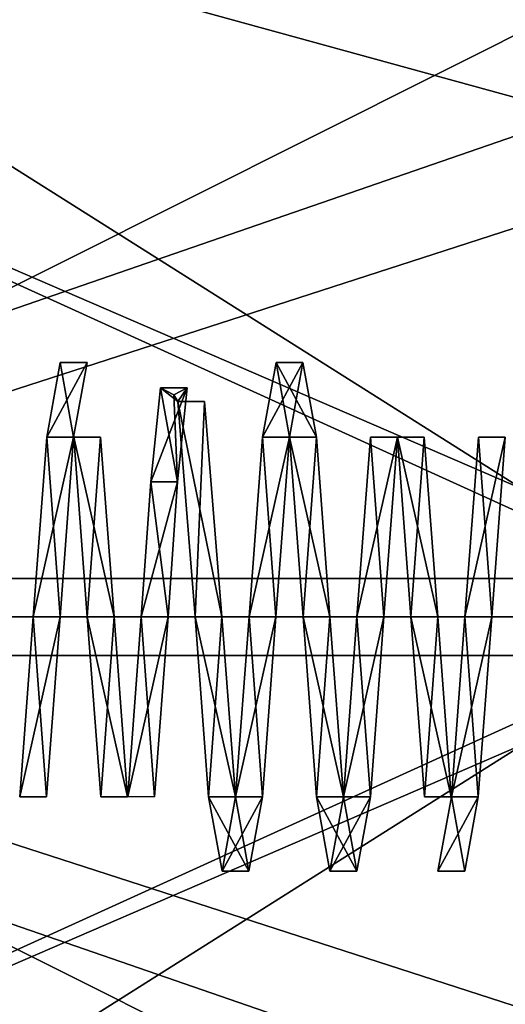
# Model space of a CAD drawing. Header units: millimetres. Extents: x -112 to 112, y -106 to 1587.
# Tile 42 of 158: x -35.38 to -32.23, y 80.69 to 87.08. Entities that reach past the tile are written whole.
import ezdxf

# ---------------------------------------------------------------- set-up
doc = ezdxf.new("R2010")
doc.units = ezdxf.units.MM
doc.header["$LTSCALE"] = 65.185185
for name, color, linetype in [('1860', 7, 'CONTINUOUS'), ('1861', 7, 'CONTINUOUS'), ('1862', 7, 'CONTINUOUS'), ('1863', 7, 'CONTINUOUS'), ('1864', 7, 'CONTINUOUS'), ('1865', 7, 'CONTINUOUS'), ('1866', 7, 'CONTINUOUS'), ('1867', 7, 'CONTINUOUS'), ('1868', 7, 'CONTINUOUS'), ('1869', 7, 'CONTINUOUS'), ('1874', 7, 'CONTINUOUS'), ('1875', 7, 'CONTINUOUS'), ('1876', 7, 'CONTINUOUS'), ('1877', 7, 'CONTINUOUS'), ('1878', 7, 'CONTINUOUS'), ('1879', 7, 'CONTINUOUS'), ('1880', 7, 'CONTINUOUS'), ('1881', 7, 'CONTINUOUS'), ('1882', 7, 'CONTINUOUS'), ('1883', 7, 'CONTINUOUS'), ('1884', 7, 'CONTINUOUS'), ('1885', 7, 'CONTINUOUS'), ('480', 7, 'CONTINUOUS'), ('483', 7, 'CONTINUOUS'), ('484', 7, 'CONTINUOUS'), ('486', 7, 'CONTINUOUS'), ('494', 7, 'CONTINUOUS'), ('495', 7, 'CONTINUOUS'), ('500', 7, 'CONTINUOUS'), ('501', 7, 'CONTINUOUS'), ('506', 7, 'CONTINUOUS'), ('507', 7, 'CONTINUOUS')]:
    doc.layers.add(name, color=color, linetype=linetype)

msp = doc.modelspace()

# ---------------------------------------------------------------- linework, layer by layer
at = {"layer": '1860', "linetype": 'CONTINUOUS'}
for points in [[(-35.117, 84.85, 0.0003), (-35.0301, 84.3671, -1.1663), (-35.2045, 84.3663, -1.1671), (-35.117, 84.85, 0.0003)], [(-34.9426, 84.85, 0.0002), (-35.0301, 84.3671, -1.1663), (-35.117, 84.85, 0.0003), (-34.9426, 84.85, 0.0002)], [(-35.2045, 84.3663, -1.1671), (-35.1176, 83.2, -1.65), (-35.292, 83.2, -1.65), (-35.2045, 84.3663, -1.1671)], [(-35.0301, 84.3671, -1.1663), (-35.1176, 83.2, -1.65), (-35.2045, 84.3663, -1.1671), (-35.0301, 84.3671, -1.1663)], [(-35.292, 83.2, -1.65), (-35.2051, 82.0334, -1.1668), (-35.3795, 82.0334, -1.1669), (-35.292, 83.2, -1.65)], [(-35.1176, 83.2, -1.65), (-35.2051, 82.0334, -1.1668), (-35.292, 83.2, -1.65), (-35.1176, 83.2, -1.65)]]:
    msp.add_3dface(points, dxfattribs=at)
at = {"layer": '1861', "linetype": 'CONTINUOUS'}
for points in [[(-35.2051, 82.0334, -1.1668), (-35.1176, 83.2, -1.65), (-35.3795, 82.0334, -1.1669), (-35.2051, 82.0334, -1.1668)], [(-35.1176, 83.2, -1.65), (-35.292, 83.2, -1.65), (-35.3795, 82.0334, -1.1669), (-35.1176, 83.2, -1.65)]]:
    msp.add_3dface(points, dxfattribs=at)
at = {"layer": '1862', "linetype": 'CONTINUOUS'}
for points in [[(-35.0301, 84.3671, -1.1663), (-34.9426, 84.85, 0.0002), (-35.2045, 84.3663, -1.1671), (-35.0301, 84.3671, -1.1663)], [(-34.9426, 84.85, 0.0002), (-35.117, 84.85, 0.0003), (-35.2045, 84.3663, -1.1671), (-34.9426, 84.85, 0.0002)], [(-35.1176, 83.2, -1.65), (-35.0301, 84.3671, -1.1663), (-35.292, 83.2, -1.65), (-35.1176, 83.2, -1.65)], [(-35.0301, 84.3671, -1.1663), (-35.2045, 84.3663, -1.1671), (-35.292, 83.2, -1.65), (-35.0301, 84.3671, -1.1663)]]:
    msp.add_3dface(points, dxfattribs=at)
at = {"layer": '1863', "linetype": 'CONTINUOUS'}
for points in [[(-34.942, 83.2, 1.65), (-34.8551, 84.3667, 1.1667), (-35.0295, 84.3665, 1.167), (-34.942, 83.2, 1.65)], [(-34.7676, 83.2, 1.65), (-34.8551, 84.3667, 1.1667), (-34.942, 83.2, 1.65), (-34.7676, 83.2, 1.65)], [(-34.8544, 82.0328, 1.1663), (-34.7676, 83.2, 1.65), (-34.942, 83.2, 1.65), (-34.8544, 82.0328, 1.1663)], [(-34.6802, 82.0335, 1.167), (-34.7676, 83.2, 1.65), (-34.8544, 82.0328, 1.1663), (-34.6802, 82.0335, 1.167)]]:
    msp.add_3dface(points, dxfattribs=at)
at = {"layer": '1864', "linetype": 'CONTINUOUS'}
for points in [[(-34.7676, 83.2, 1.65), (-34.6802, 82.0335, 1.167), (-34.942, 83.2, 1.65), (-34.7676, 83.2, 1.65)], [(-34.6802, 82.0335, 1.167), (-34.8544, 82.0328, 1.1663), (-34.942, 83.2, 1.65), (-34.6802, 82.0335, 1.167)]]:
    msp.add_3dface(points, dxfattribs=at)
at = {"layer": '1865', "linetype": 'CONTINUOUS'}
for points in [[(-34.8551, 84.3667, 1.1667), (-34.7676, 83.2, 1.65), (-35.0295, 84.3665, 1.167), (-34.8551, 84.3667, 1.1667)], [(-34.7676, 83.2, 1.65), (-34.942, 83.2, 1.65), (-35.0295, 84.3665, 1.167), (-34.7676, 83.2, 1.65)]]:
    msp.add_3dface(points, dxfattribs=at)
at = {"layer": '1866', "linetype": 'CONTINUOUS'}
for points in [[(-34.4672, 84.6854, -0.7185), (-34.3552, 84.0766, -1.3979), (-34.5296, 84.0767, -1.3978), (-34.4672, 84.6854, -0.7185)], [(-34.38, 84.6404, -0.6967), (-34.3552, 84.0766, -1.3979), (-34.4672, 84.6854, -0.7185), (-34.38, 84.6404, -0.6967)], [(-34.2928, 84.6854, -0.7184), (-34.3552, 84.0766, -1.3979), (-34.38, 84.6404, -0.6967), (-34.2928, 84.6854, -0.7184)], [(-34.5296, 84.0767, -1.3978), (-34.4176, 83.2, -1.65), (-34.592, 83.2, -1.65), (-34.5296, 84.0767, -1.3978)], [(-34.3552, 84.0766, -1.3979), (-34.4176, 83.2, -1.65), (-34.5296, 84.0767, -1.3978), (-34.3552, 84.0766, -1.3979)], [(-34.592, 83.2, -1.65), (-34.5052, 82.0329, -1.1664), (-34.6794, 82.0338, -1.1673), (-34.592, 83.2, -1.65)], [(-34.4176, 83.2, -1.65), (-34.5052, 82.0329, -1.1664), (-34.592, 83.2, -1.65), (-34.4176, 83.2, -1.65)]]:
    msp.add_3dface(points, dxfattribs=at)
at = {"layer": '1867', "linetype": 'CONTINUOUS'}
for points in [[(-34.38, 84.6404, -0.6967), (-34.4672, 84.6854, -0.7185), (-34.3546, 84.5982, 0.876), (-34.38, 84.6404, -0.6967)], [(-34.2928, 84.6854, -0.7184), (-34.38, 84.6404, -0.6967), (-34.3546, 84.5982, 0.876), (-34.2928, 84.6854, -0.7184)]]:
    msp.add_3dface(points, dxfattribs=at)
at = {"layer": '1868', "linetype": 'CONTINUOUS'}
for points in [[(-34.5052, 82.0329, -1.1664), (-34.4176, 83.2, -1.65), (-34.6794, 82.0338, -1.1673), (-34.5052, 82.0329, -1.1664)], [(-34.4176, 83.2, -1.65), (-34.592, 83.2, -1.65), (-34.6794, 82.0338, -1.1673), (-34.4176, 83.2, -1.65)]]:
    msp.add_3dface(points, dxfattribs=at)
at = {"layer": '1869', "linetype": 'CONTINUOUS'}
for points in [[(-34.3552, 84.0766, -1.3979), (-34.2928, 84.6854, -0.7184), (-34.5296, 84.0767, -1.3978), (-34.3552, 84.0766, -1.3979)], [(-34.2928, 84.6854, -0.7184), (-34.4672, 84.6854, -0.7185), (-34.5296, 84.0767, -1.3978), (-34.2928, 84.6854, -0.7184)], [(-34.4672, 84.6854, -0.7185), (-34.2928, 84.6854, -0.7184), (-34.3546, 84.5982, 0.876), (-34.4672, 84.6854, -0.7185)], [(-34.3552, 84.0766, -1.3979), (-34.5296, 84.0767, -1.3978), (-34.592, 83.2, -1.65), (-34.3552, 84.0766, -1.3979)], [(-34.4176, 83.2, -1.65), (-34.3552, 84.0766, -1.3979), (-34.592, 83.2, -1.65), (-34.4176, 83.2, -1.65)]]:
    msp.add_3dface(points, dxfattribs=at)
at = {"layer": '1874', "linetype": 'CONTINUOUS'}
for points in [[(-33.717, 84.85, -0.0001), (-33.6301, 84.3669, -1.1666), (-33.8045, 84.3665, -1.167), (-33.717, 84.85, -0.0001)], [(-33.5426, 84.85, -0.0002), (-33.6301, 84.3669, -1.1666), (-33.717, 84.85, -0.0001), (-33.5426, 84.85, -0.0002)], [(-33.6295, 84.3674, 1.1661), (-33.5426, 84.85, -0.0002), (-33.717, 84.85, -0.0001), (-33.6295, 84.3674, 1.1661)], [(-33.4551, 84.3669, 1.1665), (-33.5426, 84.85, -0.0002), (-33.6295, 84.3674, 1.1661), (-33.4551, 84.3669, 1.1665)], [(-34.3546, 84.5982, 0.876), (-34.242, 83.2, 1.65), (-34.1802, 84.5978, 0.8767), (-34.3546, 84.5982, 0.876)], [(-34.1802, 84.5978, 0.8767), (-34.242, 83.2, 1.65), (-34.0676, 83.2, 1.65), (-34.1802, 84.5978, 0.8767)], [(-33.7176, 83.2, -1.65), (-33.892, 83.2, -1.65), (-33.8045, 84.3665, -1.167), (-33.7176, 83.2, -1.65)], [(-33.6301, 84.3669, -1.1666), (-33.7176, 83.2, -1.65), (-33.8045, 84.3665, -1.167), (-33.6301, 84.3669, -1.1666)], [(-33.542, 83.2, 1.65), (-33.4551, 84.3669, 1.1665), (-33.6295, 84.3674, 1.1661), (-33.542, 83.2, 1.65)], [(-33.3676, 83.2, 1.65), (-33.4551, 84.3669, 1.1665), (-33.542, 83.2, 1.65), (-33.3676, 83.2, 1.65)], [(-33.1045, 84.3664, -1.1671), (-33.0176, 83.2, -1.65), (-33.192, 83.2, -1.65), (-33.1045, 84.3664, -1.1671)], [(-32.9301, 84.3668, -1.1667), (-33.0176, 83.2, -1.65), (-33.1045, 84.3664, -1.1671), (-32.9301, 84.3668, -1.1667)], [(-34.242, 83.2, 1.65), (-34.1545, 82.0334, 1.1669), (-34.0676, 83.2, 1.65), (-34.242, 83.2, 1.65)], [(-34.0676, 83.2, 1.65), (-34.1545, 82.0334, 1.1669), (-33.9801, 82.0333, 1.1667), (-34.0676, 83.2, 1.65)], [(-33.9795, 82.0329, -1.1663), (-33.892, 83.2, -1.65), (-33.8051, 82.0332, -1.1666), (-33.9795, 82.0329, -1.1663)], [(-33.8051, 82.0332, -1.1666), (-33.892, 83.2, -1.65), (-33.7176, 83.2, -1.65), (-33.8051, 82.0332, -1.1666)], [(-33.4545, 82.0336, 1.1671), (-33.3676, 83.2, 1.65), (-33.542, 83.2, 1.65), (-33.4545, 82.0336, 1.1671)], [(-33.2801, 82.0333, 1.1667), (-33.3676, 83.2, 1.65), (-33.4545, 82.0336, 1.1671), (-33.2801, 82.0333, 1.1667)], [(-33.192, 83.2, -1.65), (-33.1051, 82.0336, -1.167), (-33.2795, 82.033, -1.1665), (-33.192, 83.2, -1.65)], [(-33.0176, 83.2, -1.65), (-33.1051, 82.0336, -1.167), (-33.192, 83.2, -1.65), (-33.0176, 83.2, -1.65)], [(-34.1545, 82.0334, 1.1669), (-34.067, 81.55, -0.0003), (-33.9801, 82.0333, 1.1667), (-34.1545, 82.0334, 1.1669)], [(-33.9801, 82.0333, 1.1667), (-34.067, 81.55, -0.0003), (-33.8926, 81.55, -0.0003), (-33.9801, 82.0333, 1.1667)], [(-34.067, 81.55, -0.0003), (-33.9795, 82.0329, -1.1663), (-33.8926, 81.55, -0.0003), (-34.067, 81.55, -0.0003)], [(-33.8926, 81.55, -0.0003), (-33.9795, 82.0329, -1.1663), (-33.8051, 82.0332, -1.1666), (-33.8926, 81.55, -0.0003)], [(-33.367, 81.55, -0.0001), (-33.2801, 82.0333, 1.1667), (-33.4545, 82.0336, 1.1671), (-33.367, 81.55, -0.0001)], [(-33.1926, 81.55, -0.0001), (-33.2801, 82.0333, 1.1667), (-33.367, 81.55, -0.0001), (-33.1926, 81.55, -0.0001)], [(-33.2795, 82.033, -1.1665), (-33.1926, 81.55, -0.0001), (-33.367, 81.55, -0.0001), (-33.2795, 82.033, -1.1665)], [(-33.1051, 82.0336, -1.167), (-33.1926, 81.55, -0.0001), (-33.2795, 82.033, -1.1665), (-33.1051, 82.0336, -1.167)]]:
    msp.add_3dface(points, dxfattribs=at)
at = {"layer": '1875', "linetype": 'CONTINUOUS'}
for points in [[(-34.1545, 82.0334, 1.1669), (-34.242, 83.2, 1.65), (-33.9801, 82.0333, 1.1667), (-34.1545, 82.0334, 1.1669)], [(-34.242, 83.2, 1.65), (-34.0676, 83.2, 1.65), (-33.9801, 82.0333, 1.1667), (-34.242, 83.2, 1.65)], [(-33.892, 83.2, -1.65), (-33.9795, 82.0329, -1.1663), (-33.7176, 83.2, -1.65), (-33.892, 83.2, -1.65)], [(-33.9795, 82.0329, -1.1663), (-33.8051, 82.0332, -1.1666), (-33.7176, 83.2, -1.65), (-33.9795, 82.0329, -1.1663)], [(-34.067, 81.55, -0.0003), (-34.1545, 82.0334, 1.1669), (-33.8926, 81.55, -0.0003), (-34.067, 81.55, -0.0003)], [(-34.1545, 82.0334, 1.1669), (-33.9801, 82.0333, 1.1667), (-33.8926, 81.55, -0.0003), (-34.1545, 82.0334, 1.1669)], [(-33.9795, 82.0329, -1.1663), (-34.067, 81.55, -0.0003), (-33.8051, 82.0332, -1.1666), (-33.9795, 82.0329, -1.1663)], [(-34.067, 81.55, -0.0003), (-33.8926, 81.55, -0.0003), (-33.8051, 82.0332, -1.1666), (-34.067, 81.55, -0.0003)]]:
    msp.add_3dface(points, dxfattribs=at)
at = {"layer": '1876', "linetype": 'CONTINUOUS'}
for points in [[(-33.3676, 83.2, 1.65), (-33.2801, 82.0333, 1.1667), (-33.542, 83.2, 1.65), (-33.3676, 83.2, 1.65)], [(-33.2801, 82.0333, 1.1667), (-33.4545, 82.0336, 1.1671), (-33.542, 83.2, 1.65), (-33.2801, 82.0333, 1.1667)], [(-33.1051, 82.0336, -1.167), (-33.0176, 83.2, -1.65), (-33.2795, 82.033, -1.1665), (-33.1051, 82.0336, -1.167)], [(-33.0176, 83.2, -1.65), (-33.192, 83.2, -1.65), (-33.2795, 82.033, -1.1665), (-33.0176, 83.2, -1.65)], [(-33.2801, 82.0333, 1.1667), (-33.1926, 81.55, -0.0001), (-33.4545, 82.0336, 1.1671), (-33.2801, 82.0333, 1.1667)], [(-33.1926, 81.55, -0.0001), (-33.367, 81.55, -0.0001), (-33.4545, 82.0336, 1.1671), (-33.1926, 81.55, -0.0001)], [(-33.1926, 81.55, -0.0001), (-33.1051, 82.0336, -1.167), (-33.367, 81.55, -0.0001), (-33.1926, 81.55, -0.0001)], [(-33.1051, 82.0336, -1.167), (-33.2795, 82.033, -1.1665), (-33.367, 81.55, -0.0001), (-33.1051, 82.0336, -1.167)]]:
    msp.add_3dface(points, dxfattribs=at)
at = {"layer": '1877', "linetype": 'CONTINUOUS'}
for points in [[(-34.242, 83.2, 1.65), (-34.3546, 84.5982, 0.876), (-34.0676, 83.2, 1.65), (-34.242, 83.2, 1.65)], [(-34.3546, 84.5982, 0.876), (-34.1802, 84.5978, 0.8767), (-34.0676, 83.2, 1.65), (-34.3546, 84.5982, 0.876)]]:
    msp.add_3dface(points, dxfattribs=at)
at = {"layer": '1878', "linetype": 'CONTINUOUS'}
for points in [[(-33.6301, 84.3669, -1.1666), (-33.5426, 84.85, -0.0002), (-33.8045, 84.3665, -1.167), (-33.6301, 84.3669, -1.1666)], [(-33.5426, 84.85, -0.0002), (-33.717, 84.85, -0.0001), (-33.8045, 84.3665, -1.167), (-33.5426, 84.85, -0.0002)], [(-33.5426, 84.85, -0.0002), (-33.4551, 84.3669, 1.1665), (-33.717, 84.85, -0.0001), (-33.5426, 84.85, -0.0002)], [(-33.4551, 84.3669, 1.1665), (-33.6295, 84.3674, 1.1661), (-33.717, 84.85, -0.0001), (-33.4551, 84.3669, 1.1665)], [(-33.892, 83.2, -1.65), (-33.7176, 83.2, -1.65), (-33.6301, 84.3669, -1.1666), (-33.892, 83.2, -1.65)], [(-33.892, 83.2, -1.65), (-33.6301, 84.3669, -1.1666), (-33.8045, 84.3665, -1.167), (-33.892, 83.2, -1.65)], [(-33.4551, 84.3669, 1.1665), (-33.3676, 83.2, 1.65), (-33.6295, 84.3674, 1.1661), (-33.4551, 84.3669, 1.1665)], [(-33.3676, 83.2, 1.65), (-33.542, 83.2, 1.65), (-33.6295, 84.3674, 1.1661), (-33.3676, 83.2, 1.65)]]:
    msp.add_3dface(points, dxfattribs=at)
at = {"layer": '1879', "linetype": 'CONTINUOUS'}
for points in [[(-33.0176, 83.2, -1.65), (-32.9301, 84.3668, -1.1667), (-33.192, 83.2, -1.65), (-33.0176, 83.2, -1.65)], [(-32.9301, 84.3668, -1.1667), (-33.1045, 84.3664, -1.1671), (-33.192, 83.2, -1.65), (-32.9301, 84.3668, -1.1667)]]:
    msp.add_3dface(points, dxfattribs=at)
at = {"layer": '1880', "linetype": 'CONTINUOUS'}
for points in [[(-32.842, 83.2, 1.65), (-32.7552, 84.367, 1.1665), (-32.9295, 84.3672, 1.1662), (-32.842, 83.2, 1.65)], [(-32.6676, 83.2, 1.65), (-32.7552, 84.367, 1.1665), (-32.842, 83.2, 1.65), (-32.6676, 83.2, 1.65)], [(-32.7545, 82.0336, 1.1671), (-32.6676, 83.2, 1.65), (-32.842, 83.2, 1.65), (-32.7545, 82.0336, 1.1671)], [(-32.5801, 82.0333, 1.1667), (-32.6676, 83.2, 1.65), (-32.7545, 82.0336, 1.1671), (-32.5801, 82.0333, 1.1667)]]:
    msp.add_3dface(points, dxfattribs=at)
at = {"layer": '1881', "linetype": 'CONTINUOUS'}
for points in [[(-32.6676, 83.2, 1.65), (-32.5801, 82.0333, 1.1667), (-32.842, 83.2, 1.65), (-32.6676, 83.2, 1.65)], [(-32.5801, 82.0333, 1.1667), (-32.7545, 82.0336, 1.1671), (-32.842, 83.2, 1.65), (-32.5801, 82.0333, 1.1667)]]:
    msp.add_3dface(points, dxfattribs=at)
at = {"layer": '1882', "linetype": 'CONTINUOUS'}
for points in [[(-32.7552, 84.367, 1.1665), (-32.6676, 83.2, 1.65), (-32.9295, 84.3672, 1.1662), (-32.7552, 84.367, 1.1665)], [(-32.6676, 83.2, 1.65), (-32.842, 83.2, 1.65), (-32.9295, 84.3672, 1.1662), (-32.6676, 83.2, 1.65)]]:
    msp.add_3dface(points, dxfattribs=at)
at = {"layer": '1883', "linetype": 'CONTINUOUS'}
for points in [[(-32.4045, 84.3663, -1.1672), (-32.3176, 83.2, -1.65), (-32.492, 83.2, -1.65), (-32.4045, 84.3663, -1.1672)], [(-32.2301, 84.3668, -1.1666), (-32.3176, 83.2, -1.65), (-32.4045, 84.3663, -1.1672), (-32.2301, 84.3668, -1.1666)], [(-32.492, 83.2, -1.65), (-32.4051, 82.0332, -1.1667), (-32.5795, 82.0332, -1.1667), (-32.492, 83.2, -1.65)], [(-32.3176, 83.2, -1.65), (-32.4051, 82.0332, -1.1667), (-32.492, 83.2, -1.65), (-32.3176, 83.2, -1.65)], [(-32.5795, 82.0332, -1.1667), (-32.4926, 81.55, 0.0002), (-32.667, 81.55, 0.0003), (-32.5795, 82.0332, -1.1667)], [(-32.4051, 82.0332, -1.1667), (-32.4926, 81.55, 0.0002), (-32.5795, 82.0332, -1.1667), (-32.4051, 82.0332, -1.1667)]]:
    msp.add_3dface(points, dxfattribs=at)
at = {"layer": '1884', "linetype": 'CONTINUOUS'}
for points in [[(-32.4051, 82.0332, -1.1667), (-32.3176, 83.2, -1.65), (-32.5795, 82.0332, -1.1667), (-32.4051, 82.0332, -1.1667)], [(-32.3176, 83.2, -1.65), (-32.492, 83.2, -1.65), (-32.5795, 82.0332, -1.1667), (-32.3176, 83.2, -1.65)], [(-32.4926, 81.55, 0.0002), (-32.4051, 82.0332, -1.1667), (-32.667, 81.55, 0.0003), (-32.4926, 81.55, 0.0002)], [(-32.4051, 82.0332, -1.1667), (-32.5795, 82.0332, -1.1667), (-32.667, 81.55, 0.0003), (-32.4051, 82.0332, -1.1667)]]:
    msp.add_3dface(points, dxfattribs=at)
at = {"layer": '1885', "linetype": 'CONTINUOUS'}
for points in [[(-32.3176, 83.2, -1.65), (-32.2301, 84.3668, -1.1666), (-32.492, 83.2, -1.65), (-32.3176, 83.2, -1.65)], [(-32.2301, 84.3668, -1.1666), (-32.4045, 84.3663, -1.1672), (-32.492, 83.2, -1.65), (-32.2301, 84.3668, -1.1666)]]:
    msp.add_3dface(points, dxfattribs=at)
at = {"layer": '480', "linetype": 'CONTINUOUS'}
for points in [[(-19.9, 83.2, -8.5), (-41.2, 83.2, -8.5), (-41.2, 90.5612, -4.25), (-19.9, 83.2, -8.5)], [(-19.9, 90.5612, -4.25), (-19.9, 83.2, -8.5), (-41.2, 90.5612, -4.25), (-19.9, 90.5612, -4.25)], [(-19.9, 83.2, 8.5), (-19.9, 90.5612, 4.25), (-41.2, 83.2, 8.5), (-19.9, 83.2, 8.5)], [(-41.2, 83.2, 8.5), (-19.9, 90.5612, 4.25), (-41.2, 90.5612, 4.25), (-41.2, 83.2, 8.5)]]:
    msp.add_3dface(points, dxfattribs=at)
at = {"layer": '483', "linetype": 'CONTINUOUS'}
for points in [[(-41.2, 83.2, -8.5), (-19.9, 83.2, -8.5), (-19.9, 75.8388, -4.25), (-41.2, 83.2, -8.5)], [(-41.2, 83.2, -8.5), (-19.9, 75.8388, -4.25), (-41.2, 75.8388, -4.25), (-41.2, 83.2, -8.5)], [(-19.9, 83.2, 8.5), (-41.2, 83.2, 8.5), (-41.2, 75.8388, 4.25), (-19.9, 83.2, 8.5)], [(-19.9, 75.8388, 4.25), (-19.9, 83.2, 8.5), (-41.2, 75.8388, 4.25), (-19.9, 75.8388, 4.25)]]:
    msp.add_3dface(points, dxfattribs=at)
at = {"layer": '484', "linetype": 'CONTINUOUS'}
for points in [[(-31.2, 82.95, -7.4958), (-39.2, 77.8967, -5.3033), (-19.9, 83.2, -7.5), (-31.2, 82.95, -7.4958)], [(-19.9, 83.2, -7.5), (-39.2, 77.8967, -5.3033), (-19.9, 76.7048, -3.75), (-19.9, 83.2, -7.5)], [(-39.2, 82.95, 7.4958), (-31.2, 82.95, 7.4958), (-19.9, 76.7048, 3.75), (-39.2, 82.95, 7.4958)], [(-39.2, 77.8967, 5.3033), (-39.2, 82.95, 7.4958), (-19.9, 76.7048, 3.75), (-39.2, 77.8967, 5.3033)], [(-39.2, 82.95, -7.4958), (-39.2, 77.8967, -5.3033), (-31.2, 82.95, -7.4958), (-39.2, 82.95, -7.4958)]]:
    msp.add_3dface(points, dxfattribs=at)
at = {"layer": '486', "linetype": 'CONTINUOUS'}
for points in [[(-19.9, 89.6952, 3.75), (-19.9, 83.2, 7.5), (-39.2, 88.5033, 5.3033), (-19.9, 89.6952, 3.75)], [(-31.2, 83.45, -7.4958), (-19.9, 89.6952, -3.75), (-39.2, 83.45, -7.4958), (-31.2, 83.45, -7.4958)], [(-39.2, 83.45, -7.4958), (-19.9, 89.6952, -3.75), (-39.2, 88.5033, -5.3033), (-39.2, 83.45, -7.4958)], [(-39.2, 88.5033, 5.3033), (-19.9, 83.2, 7.5), (-31.2, 83.45, 7.4958), (-39.2, 88.5033, 5.3033)], [(-39.2, 83.45, 7.4958), (-39.2, 88.5033, 5.3033), (-31.2, 83.45, 7.4958), (-39.2, 83.45, 7.4958)]]:
    msp.add_3dface(points, dxfattribs=at)
at = {"layer": '494', "linetype": 'CONTINUOUS'}
for points in [[(-30.2, 78.4369, 2.7501), (-30.2, 83.2, 5.5), (-39.2, 79.3109, 3.8891), (-30.2, 78.4369, 2.7501)], [(-39.2, 79.3109, 3.8891), (-30.2, 83.2, 5.5), (-31.2, 82.95, 5.4943), (-39.2, 79.3109, 3.8891)], [(-31.2, 82.95, -5.4943), (-30.2, 78.4369, -2.7501), (-39.2, 82.95, -5.4943), (-31.2, 82.95, -5.4943)], [(-39.2, 82.95, -5.4943), (-30.2, 78.4369, -2.7501), (-39.2, 79.3109, -3.8891), (-39.2, 82.95, -5.4943)], [(-39.2, 82.95, 5.4943), (-39.2, 79.3109, 3.8891), (-31.2, 82.95, 5.4943), (-39.2, 82.95, 5.4943)]]:
    msp.add_3dface(points, dxfattribs=at)
at = {"layer": '495', "linetype": 'CONTINUOUS'}
for points in [[(-31.2, 83.45, 5.4943), (-30.2, 87.9631, 2.7501), (-39.2, 83.45, 5.4943), (-31.2, 83.45, 5.4943)], [(-39.2, 83.45, 5.4943), (-30.2, 87.9631, 2.7501), (-39.2, 87.0891, 3.8891), (-39.2, 83.45, 5.4943)], [(-30.2, 87.9631, -2.7501), (-30.2, 83.2, -5.5), (-39.2, 87.0891, -3.8891), (-30.2, 87.9631, -2.7501)], [(-39.2, 87.0891, -3.8891), (-30.2, 83.2, -5.5), (-31.2, 83.45, -5.4943), (-39.2, 87.0891, -3.8891)], [(-39.2, 83.45, -5.4943), (-39.2, 87.0891, -3.8891), (-31.2, 83.45, -5.4943), (-39.2, 83.45, -5.4943)]]:
    msp.add_3dface(points, dxfattribs=at)
at = {"layer": '500', "linetype": 'CONTINUOUS'}
for points in [[(-31.2, 83.45, -7.4958), (-39.2, 83.45, -7.4958), (-31.2, 83.45, -5.4943), (-31.2, 83.45, -7.4958)], [(-39.2, 83.45, -7.4958), (-39.2, 83.45, -5.4943), (-31.2, 83.45, -5.4943), (-39.2, 83.45, -7.4958)]]:
    msp.add_3dface(points, dxfattribs=at)
at = {"layer": '501', "linetype": 'CONTINUOUS'}
for points in [[(-39.2, 82.95, -7.4958), (-31.2, 82.95, -7.4958), (-39.2, 82.95, -5.4943), (-39.2, 82.95, -7.4958)], [(-31.2, 82.95, -7.4958), (-31.2, 82.95, -5.4943), (-39.2, 82.95, -5.4943), (-31.2, 82.95, -7.4958)]]:
    msp.add_3dface(points, dxfattribs=at)
at = {"layer": '506', "linetype": 'CONTINUOUS'}
for points in [[(-31.2, 82.95, 7.4958), (-39.2, 82.95, 7.4958), (-31.2, 82.95, 5.4943), (-31.2, 82.95, 7.4958)], [(-39.2, 82.95, 7.4958), (-39.2, 82.95, 5.4943), (-31.2, 82.95, 5.4943), (-39.2, 82.95, 7.4958)]]:
    msp.add_3dface(points, dxfattribs=at)
at = {"layer": '507', "linetype": 'CONTINUOUS'}
for points in [[(-39.2, 83.45, 7.4958), (-31.2, 83.45, 7.4958), (-39.2, 83.45, 5.4943), (-39.2, 83.45, 7.4958)], [(-31.2, 83.45, 7.4958), (-31.2, 83.45, 5.4943), (-39.2, 83.45, 5.4943), (-31.2, 83.45, 7.4958)]]:
    msp.add_3dface(points, dxfattribs=at)

doc.saveas('drawing.dxf')
